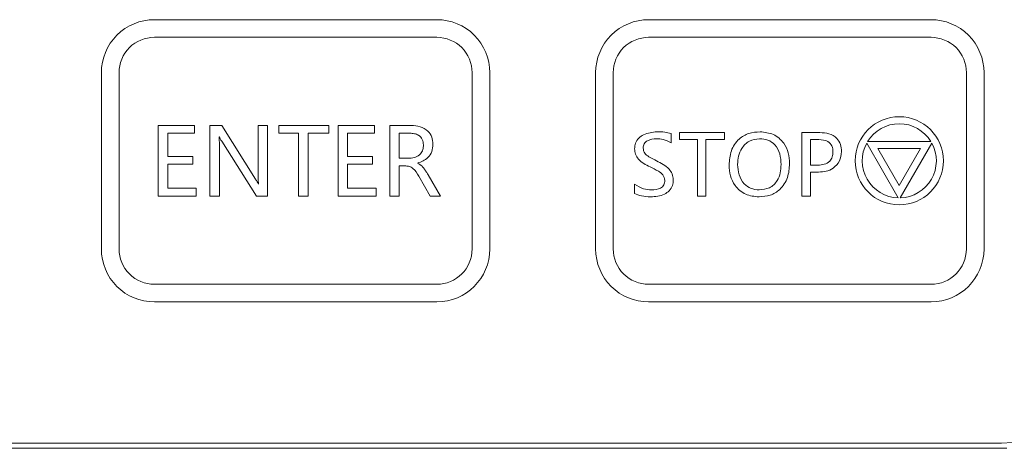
# Model space of a CAD drawing. Header units: millimetres. Extents: x -420 to 420, y -297 to 297.
# Tile 29 of 203: x -293 to -265, y -35 to -23. Entities that reach past the tile are written whole.
import ezdxf

# ---------------------------------------------------------------- set-up
doc = ezdxf.new("R2010")
doc.units = ezdxf.units.MM
doc.header["$MEASUREMENT"] = 0
doc.layers.add('layer 1', color=7, linetype='Continuous')

msp = doc.modelspace()

# ---------------------------------------------------------------- linework, layer by layer
at = {"layer": 'layer 1', "lineweight": 9}
for points, knots in [([(-288.71, -23.0509), (-289.1078, -23.0509), (-289.4894, -23.2089), (-289.7708, -23.4901), (-289.7708, -23.4901), (-290.052, -23.7715), (-290.21, -24.1531), (-290.21, -24.551)], [0, 0, 0, 0, 0.3333333, 0.3333333, 0.3333333, 0.3333333, 1, 1, 1, 1]), ([(-279.2098, -24.551), (-279.2098, -24.1531), (-279.3678, -23.7715), (-279.6492, -23.4901), (-279.6492, -23.4901), (-279.9304, -23.2089), (-280.312, -23.0509), (-280.7098, -23.0509)], [0, 0, 0, 0, 0.3333333, 0.3333333, 0.3333333, 0.3333333, 1, 1, 1, 1]), ([(-274.7097, -23.0509), (-275.1075, -23.0509), (-275.4891, -23.2089), (-275.7705, -23.4901), (-275.7705, -23.4901), (-276.0517, -23.7715), (-276.2097, -24.1531), (-276.2097, -24.551)], [0, 0, 0, 0, 0.3333333, 0.3333333, 0.3333333, 0.3333333, 1, 1, 1, 1]), ([(-265.2095, -24.551), (-265.2095, -24.1531), (-265.3675, -23.7715), (-265.6489, -23.4901), (-265.6489, -23.4901), (-265.9301, -23.2089), (-266.3117, -23.0509), (-266.7095, -23.0509)], [0, 0, 0, 0, 0.3333333, 0.3333333, 0.3333333, 0.3333333, 1, 1, 1, 1]), ([(-288.71, -23.5509), (-288.9752, -23.5509), (-289.2296, -23.6561), (-289.4172, -23.8437), (-289.4172, -23.8437), (-289.6046, -24.0313), (-289.71, -24.2857), (-289.71, -24.551)], [0, 0, 0, 0, 0.3333333, 0.3333333, 0.3333333, 0.3333333, 1, 1, 1, 1]), ([(-279.7098, -24.551), (-279.7098, -24.2857), (-279.8152, -24.0313), (-280.0028, -23.8437), (-280.0028, -23.8437), (-280.1902, -23.6561), (-280.4446, -23.5509), (-280.7098, -23.5509)], [0, 0, 0, 0, 0.3333333, 0.3333333, 0.3333333, 0.3333333, 1, 1, 1, 1]), ([(-274.7097, -23.5509), (-274.9749, -23.5509), (-275.2293, -23.6561), (-275.4169, -23.8437), (-275.4169, -23.8437), (-275.6043, -24.0313), (-275.7097, -24.2857), (-275.7097, -24.551)], [0, 0, 0, 0, 0.3333333, 0.3333333, 0.3333333, 0.3333333, 1, 1, 1, 1]), ([(-265.7095, -24.551), (-265.7095, -24.2857), (-265.8149, -24.0313), (-266.0025, -23.8437), (-266.0025, -23.8437), (-266.1899, -23.6561), (-266.4443, -23.5509), (-266.7095, -23.5509)], [0, 0, 0, 0, 0.3333333, 0.3333333, 0.3333333, 0.3333333, 1, 1, 1, 1]), ([(-266.3595, -27.051), (-266.3595, -26.3606), (-266.9191, -25.801), (-267.6096, -25.801), (-267.6096, -25.801), (-268.3, -25.801), (-268.8596, -26.3606), (-268.8596, -27.051), (-268.8596, -27.051), (-268.8596, -27.7412), (-268.3, -28.301), (-267.6096, -28.301), (-267.6096, -28.301), (-266.9191, -28.301), (-266.3595, -27.7412), (-266.3595, -27.051)], [0, 0, 0, 0, 0.2, 0.2, 0.2, 0.2, 0.4, 0.4, 0.4, 0.4, 0.6, 0.6, 0.6, 0.6, 1, 1, 1, 1]), ([(-281.4358, -26.051), (-281.3496, -26.0558), (-281.2634, -26.0606), (-281.181, -26.0848), (-281.181, -26.0848), (-281.0992, -26.1086), (-281.0212, -26.1516), (-280.9596, -26.2122), (-280.9596, -26.2122), (-280.9112, -26.2598), (-280.8728, -26.3184), (-280.8512, -26.3814), (-280.8512, -26.3814), (-280.8294, -26.4448), (-280.8246, -26.5126), (-280.8196, -26.5806)], [0, 0, 0, 0, 0.2, 0.2, 0.2, 0.2, 0.4, 0.4, 0.4, 0.4, 0.6, 0.6, 0.6, 0.6, 1, 1, 1, 1]), ([(-266.7141, -26.5024), (-266.9051, -26.1908), (-267.2442, -26.001), (-267.6096, -26.001), (-267.6096, -26.001), (-267.975, -26.001), (-268.3142, -26.1908), (-268.505, -26.5024)], [0, 0, 0, 0, 0.3333333, 0.3333333, 0.3333333, 0.3333333, 1, 1, 1, 1]), ([(-286.8765, -26.368), (-286.8735, -26.4202), (-286.8705, -26.4724), (-286.8693, -26.5246), (-286.8693, -26.5246), (-286.8683, -26.5656), (-286.8685, -26.6066), (-286.8685, -26.6478)], [0, 0, 0, 0, 0.3333333, 0.3333333, 0.3333333, 0.3333333, 1, 1, 1, 1]), ([(-286.8017, -26.4984), (-286.8159, -26.4748), (-286.8299, -26.4514), (-286.8421, -26.4268), (-286.8421, -26.4268), (-286.8517, -26.4076), (-286.8601, -26.3878), (-286.8685, -26.368)], [0, 0, 0, 0, 0.3333333, 0.3333333, 0.3333333, 0.3333333, 1, 1, 1, 1]), ([(-281.0878, -26.6028), (-281.0928, -26.5484), (-281.0978, -26.494), (-281.12, -26.4458), (-281.12, -26.4458), (-281.142, -26.398), (-281.1812, -26.3564), (-281.227, -26.3278), (-281.227, -26.3278), (-281.2632, -26.305), (-281.3036, -26.2906), (-281.3448, -26.2822), (-281.3448, -26.2822), (-281.3862, -26.274), (-281.4286, -26.2722), (-281.4708, -26.2704)], [0, 0, 0, 0, 0.2, 0.2, 0.2, 0.2, 0.4, 0.4, 0.4, 0.4, 0.6, 0.6, 0.6, 0.6, 1, 1, 1, 1]), ([(-275.1073, -26.712), (-275.1023, -26.656), (-275.0973, -26.6), (-275.0783, -26.5484), (-275.0783, -26.5484), (-275.0593, -26.4968), (-275.0263, -26.4498), (-274.9867, -26.41), (-274.9867, -26.41), (-274.9471, -26.37), (-274.9007, -26.3374), (-274.8515, -26.313), (-274.8515, -26.313), (-274.7357, -26.2556), (-274.6033, -26.2422), (-274.4707, -26.229)], [0, 0, 0, 0, 0.2, 0.2, 0.2, 0.2, 0.4, 0.4, 0.4, 0.4, 0.6, 0.6, 0.6, 0.6, 1, 1, 1, 1]), ([(-274.4899, -26.4266), (-274.5765, -26.4338), (-274.6631, -26.4412), (-274.7377, -26.4816), (-274.7377, -26.4816), (-274.7749, -26.5018), (-274.8093, -26.5304), (-274.8325, -26.5662), (-274.8325, -26.5662), (-274.8441, -26.5842), (-274.8529, -26.604), (-274.8579, -26.6248), (-274.8579, -26.6248), (-274.8631, -26.6454), (-274.8645, -26.6668), (-274.8659, -26.6882)], [0, 0, 0, 0, 0.2, 0.2, 0.2, 0.2, 0.4, 0.4, 0.4, 0.4, 0.6, 0.6, 0.6, 0.6, 1, 1, 1, 1]), ([(-274.0755, -26.5418), (-274.1483, -26.5032), (-274.2211, -26.4646), (-274.2991, -26.4458), (-274.2991, -26.4458), (-274.3605, -26.4312), (-274.4253, -26.4288), (-274.4899, -26.4266)], [0, 0, 0, 0, 0.3333333, 0.3333333, 0.3333333, 0.3333333, 1, 1, 1, 1]), ([(-274.4707, -26.229), (-274.3957, -26.2292), (-274.3207, -26.2294), (-274.2471, -26.2402), (-274.2471, -26.2402), (-274.1893, -26.2486), (-274.1325, -26.2634), (-274.0755, -26.2784)], [0, 0, 0, 0, 0.3333333, 0.3333333, 0.3333333, 0.3333333, 1, 1, 1, 1]), ([(-272.4293, -27.1722), (-272.4195, -27.0356), (-272.4099, -26.8992), (-272.3659, -26.7716), (-272.3659, -26.7716), (-272.3221, -26.6446), (-272.2442, -26.5266), (-272.1428, -26.4352), (-272.1428, -26.4352), (-272.0628, -26.363), (-271.9684, -26.3074), (-271.8676, -26.2758), (-271.8676, -26.2758), (-271.7666, -26.2442), (-271.6594, -26.2366), (-271.5522, -26.229)], [0, 0, 0, 0, 0.2, 0.2, 0.2, 0.2, 0.4, 0.4, 0.4, 0.4, 0.6, 0.6, 0.6, 0.6, 1, 1, 1, 1]), ([(-271.5656, -26.4266), (-271.6666, -26.439), (-271.7676, -26.4516), (-271.855, -26.4958), (-271.855, -26.4958), (-271.9426, -26.54), (-272.0164, -26.6158), (-272.0706, -26.7012), (-272.0706, -26.7012), (-272.1134, -26.7686), (-272.144, -26.8422), (-272.1614, -26.9182), (-272.1614, -26.9182), (-272.179, -26.9946), (-272.1834, -27.0736), (-272.1876, -27.1526)], [0, 0, 0, 0, 0.2, 0.2, 0.2, 0.2, 0.4, 0.4, 0.4, 0.4, 0.6, 0.6, 0.6, 0.6, 1, 1, 1, 1]), ([(-270.9584, -27.156), (-270.9636, -27.0554), (-270.9688, -26.9548), (-270.9954, -26.8582), (-270.9954, -26.8582), (-271.022, -26.7622), (-271.0696, -26.67), (-271.1386, -26.5964), (-271.1386, -26.5964), (-271.1928, -26.5386), (-271.2602, -26.4922), (-271.3334, -26.4658), (-271.3334, -26.4658), (-271.4068, -26.4392), (-271.4862, -26.4328), (-271.5656, -26.4266)], [0, 0, 0, 0, 0.2, 0.2, 0.2, 0.2, 0.4, 0.4, 0.4, 0.4, 0.6, 0.6, 0.6, 0.6, 1, 1, 1, 1]), ([(-271.5522, -26.229), (-271.422, -26.2424), (-271.292, -26.2556), (-271.1764, -26.3076), (-271.1764, -26.3076), (-271.061, -26.3594), (-270.96, -26.4498), (-270.8842, -26.5554), (-270.8842, -26.5554), (-270.8242, -26.6388), (-270.78, -26.7316), (-270.7548, -26.8288), (-270.7548, -26.8288), (-270.7294, -26.9262), (-270.7232, -27.028), (-270.717, -27.1296)], [0, 0, 0, 0, 0.2, 0.2, 0.2, 0.2, 0.4, 0.4, 0.4, 0.4, 0.6, 0.6, 0.6, 0.6, 1, 1, 1, 1]), ([(-269.4876, -26.799), (-269.4918, -26.7412), (-269.4958, -26.6834), (-269.5188, -26.6316), (-269.5188, -26.6316), (-269.5416, -26.5804), (-269.5832, -26.535), (-269.6312, -26.5058), (-269.6312, -26.5058), (-269.707, -26.4598), (-269.7992, -26.4542), (-269.8914, -26.4484)], [0, 0, 0, 0, 0.25, 0.25, 0.25, 0.25, 0.5, 0.5, 0.5, 0.5, 1, 1, 1, 1]), ([(-269.8568, -26.251), (-269.7702, -26.2558), (-269.6836, -26.2608), (-269.6008, -26.2854), (-269.6008, -26.2854), (-269.5184, -26.3098), (-269.44, -26.3536), (-269.3796, -26.4158), (-269.3796, -26.4158), (-269.3322, -26.4648), (-269.2962, -26.525), (-269.2758, -26.589), (-269.2758, -26.589), (-269.2554, -26.6534), (-269.2508, -26.7216), (-269.2462, -26.7898)], [0, 0, 0, 0, 0.2, 0.2, 0.2, 0.2, 0.4, 0.4, 0.4, 0.4, 0.6, 0.6, 0.6, 0.6, 1, 1, 1, 1]), ([(-281.4748, -26.9778), (-281.4178, -26.9728), (-281.361, -26.9678), (-281.3086, -26.9478), (-281.3086, -26.9478), (-281.2566, -26.928), (-281.2092, -26.8932), (-281.1722, -26.8498), (-281.1722, -26.8498), (-281.143, -26.8156), (-281.1204, -26.7762), (-281.1074, -26.7342), (-281.1074, -26.7342), (-281.0944, -26.692), (-281.0912, -26.6474), (-281.0878, -26.6028)], [0, 0, 0, 0, 0.2, 0.2, 0.2, 0.2, 0.4, 0.4, 0.4, 0.4, 0.6, 0.6, 0.6, 0.6, 1, 1, 1, 1]), ([(-280.8196, -26.5806), (-280.8248, -26.6508), (-280.8302, -26.7208), (-280.8528, -26.7868), (-280.8528, -26.7868), (-280.8754, -26.8526), (-280.9154, -26.9142), (-280.9656, -26.9616), (-280.9656, -26.9616), (-281.0444, -27.0362), (-281.1488, -27.076), (-281.2532, -27.1158)], [0, 0, 0, 0, 0.25, 0.25, 0.25, 0.25, 0.5, 0.5, 0.5, 0.5, 1, 1, 1, 1]), ([(-274.6673, -27.2226), (-274.7893, -27.162), (-274.9115, -27.1014), (-274.9997, -27.0008), (-274.9997, -27.0008), (-275.0343, -26.9614), (-275.0635, -26.9158), (-275.0807, -26.8666), (-275.0807, -26.8666), (-275.0977, -26.8174), (-275.1025, -26.7646), (-275.1073, -26.712)], [0, 0, 0, 0, 0.25, 0.25, 0.25, 0.25, 0.5, 0.5, 0.5, 0.5, 1, 1, 1, 1]), ([(-274.8659, -26.6882), (-274.8571, -26.7414), (-274.8481, -26.7946), (-274.8209, -26.836), (-274.8209, -26.836), (-274.7931, -26.878), (-274.7465, -26.908), (-274.7003, -26.9354), (-274.7003, -26.9354), (-274.6271, -26.9788), (-274.5553, -27.0162), (-274.4835, -27.0536)], [0, 0, 0, 0, 0.25, 0.25, 0.25, 0.25, 0.5, 0.5, 0.5, 0.5, 1, 1, 1, 1]), ([(-268.5324, -26.5498), (-268.7068, -26.8708), (-268.7016, -27.2594), (-268.519, -27.576), (-268.519, -27.576), (-268.3362, -27.8924), (-268.0022, -28.091), (-267.637, -28.1006)], [0, 0, 0, 0, 0.3333333, 0.3333333, 0.3333333, 0.3333333, 1, 1, 1, 1]), ([(-267.5824, -28.1006), (-267.217, -28.091), (-266.8829, -27.8924), (-266.7003, -27.576), (-266.7003, -27.576), (-266.5175, -27.2596), (-266.5125, -26.8708), (-266.6869, -26.5498)], [0, 0, 0, 0, 0.3333333, 0.3333333, 0.3333333, 0.3333333, 1, 1, 1, 1]), ([(-269.9134, -27.1728), (-269.853, -27.1698), (-269.7926, -27.1666), (-269.7346, -27.15), (-269.7346, -27.15), (-269.677, -27.1336), (-269.6216, -27.1036), (-269.5796, -27.0604), (-269.5796, -27.0604), (-269.5466, -27.0264), (-269.5218, -26.984), (-269.5078, -26.9392), (-269.5078, -26.9392), (-269.4938, -26.8942), (-269.4908, -26.8466), (-269.4876, -26.799)], [0, 0, 0, 0, 0.2, 0.2, 0.2, 0.2, 0.4, 0.4, 0.4, 0.4, 0.6, 0.6, 0.6, 0.6, 1, 1, 1, 1]), ([(-269.2462, -26.7898), (-269.2566, -26.882), (-269.267, -26.9744), (-269.3054, -27.0554), (-269.3054, -27.0554), (-269.3436, -27.1364), (-269.4096, -27.2062), (-269.4854, -27.259), (-269.4854, -27.259), (-269.5454, -27.3008), (-269.6114, -27.332), (-269.6806, -27.3488), (-269.6806, -27.3488), (-269.7498, -27.3656), (-269.8222, -27.368), (-269.8944, -27.3704)], [0, 0, 0, 0, 0.2, 0.2, 0.2, 0.2, 0.4, 0.4, 0.4, 0.4, 0.6, 0.6, 0.6, 0.6, 1, 1, 1, 1]), ([(-281.2174, -27.488), (-281.265, -27.4062), (-281.3126, -27.3244), (-281.3852, -27.2664), (-281.3852, -27.2664), (-281.4138, -27.2436), (-281.4464, -27.2246), (-281.481, -27.2138), (-281.481, -27.2138), (-281.5156, -27.2028), (-281.5522, -27.2), (-281.589, -27.1972)], [0, 0, 0, 0, 0.25, 0.25, 0.25, 0.25, 0.5, 0.5, 0.5, 0.5, 1, 1, 1, 1]), ([(-281.2532, -27.1222), (-281.2086, -27.147), (-281.1642, -27.172), (-281.1276, -27.2062), (-281.1276, -27.2062), (-281.1038, -27.2284), (-281.0834, -27.2546), (-281.064, -27.2812), (-281.064, -27.2812), (-281.0446, -27.3078), (-281.0262, -27.3348), (-281.0084, -27.3622), (-281.0084, -27.3622), (-280.9906, -27.3898), (-280.9736, -27.4178), (-280.9564, -27.4458)], [0, 0, 0, 0, 0.2, 0.2, 0.2, 0.2, 0.4, 0.4, 0.4, 0.4, 0.6, 0.6, 0.6, 0.6, 1, 1, 1, 1]), ([(-274.2513, -27.6068), (-274.2635, -27.5512), (-274.2759, -27.4958), (-274.3061, -27.4518), (-274.3061, -27.4518), (-274.3365, -27.4072), (-274.3853, -27.3746), (-274.4343, -27.3454), (-274.4343, -27.3454), (-274.5115, -27.299), (-274.5895, -27.2608), (-274.6673, -27.2226)], [0, 0, 0, 0, 0.25, 0.25, 0.25, 0.25, 0.5, 0.5, 0.5, 0.5, 1, 1, 1, 1]), ([(-274.4835, -27.0536), (-274.3557, -27.1178), (-274.2279, -27.182), (-274.1317, -27.2856), (-274.1317, -27.2856), (-274.0939, -27.3264), (-274.0609, -27.3732), (-274.0415, -27.4246), (-274.0415, -27.4246), (-274.0219, -27.4756), (-274.0159, -27.5312), (-274.0097, -27.5868)], [0, 0, 0, 0, 0.25, 0.25, 0.25, 0.25, 0.5, 0.5, 0.5, 0.5, 1, 1, 1, 1]), ([(-271.5812, -28.0728), (-271.7124, -28.0602), (-271.8436, -28.0474), (-271.9606, -27.9962), (-271.9606, -27.9962), (-272.0774, -27.945), (-272.1804, -27.8554), (-272.2578, -27.7498), (-272.2578, -27.7498), (-272.3191, -27.6664), (-272.3645, -27.573), (-272.3903, -27.4752), (-272.3903, -27.4752), (-272.4163, -27.3772), (-272.4229, -27.2748), (-272.4293, -27.1722)], [0, 0, 0, 0, 0.2, 0.2, 0.2, 0.2, 0.4, 0.4, 0.4, 0.4, 0.6, 0.6, 0.6, 0.6, 1, 1, 1, 1]), ([(-272.1876, -27.1526), (-272.1812, -27.252), (-272.1746, -27.3514), (-272.1462, -27.4456), (-272.1462, -27.4456), (-272.1176, -27.5394), (-272.0674, -27.628), (-271.999, -27.701), (-271.999, -27.701), (-271.9452, -27.7582), (-271.8802, -27.8056), (-271.8088, -27.8332), (-271.8088, -27.8332), (-271.7372, -27.8606), (-271.6588, -27.868), (-271.5806, -27.8754)], [0, 0, 0, 0, 0.2, 0.2, 0.2, 0.2, 0.4, 0.4, 0.4, 0.4, 0.6, 0.6, 0.6, 0.6, 1, 1, 1, 1]), ([(-270.717, -27.1296), (-270.7262, -27.2652), (-270.7356, -27.4008), (-270.7786, -27.5276), (-270.7786, -27.5276), (-270.8214, -27.6538), (-270.8976, -27.7714), (-270.9972, -27.8634), (-270.9972, -27.8634), (-271.0758, -27.9358), (-271.1688, -27.9924), (-271.2686, -28.0246), (-271.2686, -28.0246), (-271.3684, -28.057), (-271.4748, -28.065), (-271.5812, -28.0728)], [0, 0, 0, 0, 0.2, 0.2, 0.2, 0.2, 0.4, 0.4, 0.4, 0.4, 0.6, 0.6, 0.6, 0.6, 1, 1, 1, 1]), ([(-271.5806, -27.8754), (-271.479, -27.8652), (-271.3772, -27.8552), (-271.288, -27.8128), (-271.288, -27.8128), (-271.1992, -27.7706), (-271.1226, -27.6964), (-271.0688, -27.611), (-271.0688, -27.611), (-271.0264, -27.5432), (-270.998, -27.4684), (-270.982, -27.3916), (-270.982, -27.3916), (-270.966, -27.3144), (-270.9622, -27.2352), (-270.9584, -27.156)], [0, 0, 0, 0, 0.2, 0.2, 0.2, 0.2, 0.4, 0.4, 0.4, 0.4, 0.6, 0.6, 0.6, 0.6, 1, 1, 1, 1]), ([(-285.8437, -27.5718), (-285.8277, -27.597), (-285.8117, -27.6222), (-285.7969, -27.648), (-285.7969, -27.648), (-285.7853, -27.6682), (-285.7743, -27.6888), (-285.7633, -27.7094)], [0, 0, 0, 0, 0.3333333, 0.3333333, 0.3333333, 0.3333333, 1, 1, 1, 1]), ([(-285.7579, -27.7094), (-285.7627, -27.6554), (-285.7673, -27.6012), (-285.7693, -27.547), (-285.7693, -27.547), (-285.7709, -27.5044), (-285.7709, -27.4618), (-285.7709, -27.419)], [0, 0, 0, 0, 0.3333333, 0.3333333, 0.3333333, 0.3333333, 1, 1, 1, 1]), ([(-274.0097, -27.5868), (-274.0139, -27.644), (-274.0183, -27.701), (-274.0361, -27.7546), (-274.0361, -27.7546), (-274.0539, -27.8078), (-274.0851, -27.8576), (-274.1245, -27.8988), (-274.1245, -27.8988), (-274.1643, -27.9402), (-274.2121, -27.9728), (-274.2631, -27.997), (-274.2631, -27.997), (-274.3825, -28.0536), (-274.5183, -28.0632), (-274.6543, -28.0728)], [0, 0, 0, 0, 0.2, 0.2, 0.2, 0.2, 0.4, 0.4, 0.4, 0.4, 0.6, 0.6, 0.6, 0.6, 1, 1, 1, 1]), ([(-274.6275, -27.8754), (-274.5375, -27.8708), (-274.4475, -27.8664), (-274.3719, -27.8248), (-274.3719, -27.8248), (-274.3529, -27.8144), (-274.3349, -27.8016), (-274.3189, -27.7862), (-274.3189, -27.7862), (-274.3031, -27.771), (-274.2893, -27.7532), (-274.2795, -27.7338), (-274.2795, -27.7338), (-274.2599, -27.6956), (-274.2555, -27.6512), (-274.2513, -27.6068)], [0, 0, 0, 0, 0.2, 0.2, 0.2, 0.2, 0.4, 0.4, 0.4, 0.4, 0.6, 0.6, 0.6, 0.6, 1, 1, 1, 1]), ([(-275.1073, -27.7162), (-275.0241, -27.766), (-274.9411, -27.8158), (-274.8507, -27.8422), (-274.8507, -27.8422), (-274.7793, -27.863), (-274.7033, -27.8692), (-274.6275, -27.8754)], [0, 0, 0, 0, 0.3333333, 0.3333333, 0.3333333, 0.3333333, 1, 1, 1, 1]), ([(-274.6543, -28.0728), (-274.7417, -28.0682), (-274.8291, -28.0634), (-274.9133, -28.0438), (-274.9133, -28.0438), (-274.9793, -28.0286), (-275.0433, -28.004), (-275.1073, -27.9796)], [0, 0, 0, 0, 0.3333333, 0.3333333, 0.3333333, 0.3333333, 1, 1, 1, 1]), ([(-290.21, -29.5511), (-290.21, -29.9489), (-290.052, -30.3303), (-289.7708, -30.6117), (-289.7708, -30.6117), (-289.4894, -30.8929), (-289.1078, -31.0511), (-288.71, -31.0511)], [0, 0, 0, 0, 0.3333333, 0.3333333, 0.3333333, 0.3333333, 1, 1, 1, 1]), ([(-289.71, -29.5511), (-289.71, -29.8163), (-289.6046, -30.0705), (-289.4172, -30.2581), (-289.4172, -30.2581), (-289.2296, -30.4457), (-288.9752, -30.5511), (-288.71, -30.5511)], [0, 0, 0, 0, 0.3333333, 0.3333333, 0.3333333, 0.3333333, 1, 1, 1, 1]), ([(-276.2097, -29.5511), (-276.2097, -29.9489), (-276.0517, -30.3303), (-275.7705, -30.6117), (-275.7705, -30.6117), (-275.4891, -30.8929), (-275.1075, -31.0511), (-274.7097, -31.0511)], [0, 0, 0, 0, 0.3333333, 0.3333333, 0.3333333, 0.3333333, 1, 1, 1, 1]), ([(-275.7097, -29.5511), (-275.7097, -29.8163), (-275.6043, -30.0705), (-275.4169, -30.2581), (-275.4169, -30.2581), (-275.2293, -30.4457), (-274.9749, -30.5511), (-274.7097, -30.5511)], [0, 0, 0, 0, 0.3333333, 0.3333333, 0.3333333, 0.3333333, 1, 1, 1, 1])]:
    msp.add_open_spline(points, degree=3, knots=knots, dxfattribs=at)
for points in [[(-280.7098, -23.0509), (-280.7098, -23.0509), (-288.71, -23.0509), (-288.71, -23.0509)], [(-266.7095, -23.0509), (-266.7095, -23.0509), (-274.7097, -23.0509), (-274.7097, -23.0509)], [(-280.7098, -23.5509), (-280.7098, -23.5509), (-288.71, -23.5509), (-288.71, -23.5509)], [(-266.7095, -23.5509), (-266.7095, -23.5509), (-274.7097, -23.5509), (-274.7097, -23.5509)], [(-290.21, -24.551), (-290.21, -24.551), (-290.21, -29.5511), (-290.21, -29.5511)], [(-289.71, -24.551), (-289.71, -24.551), (-289.71, -29.5511), (-289.71, -29.5511)], [(-279.7098, -29.5511), (-279.7098, -29.5511), (-279.7098, -24.551), (-279.7098, -24.551)], [(-279.2098, -29.5511), (-279.2098, -29.5511), (-279.2098, -24.551), (-279.2098, -24.551)], [(-276.2097, -24.551), (-276.2097, -24.551), (-276.2097, -29.5511), (-276.2097, -29.5511)], [(-275.7097, -24.551), (-275.7097, -24.551), (-275.7097, -29.5511), (-275.7097, -29.5511)], [(-265.7095, -29.5511), (-265.7095, -29.5511), (-265.7095, -24.551), (-265.7095, -24.551)], [(-265.2095, -29.5511), (-265.2095, -29.5511), (-265.2095, -24.551), (-265.2095, -24.551)], [(-288.6002, -26.051), (-288.6002, -26.051), (-287.5757, -26.051), (-287.5757, -26.051)], [(-288.6002, -28.051), (-288.6002, -28.051), (-288.6002, -26.051), (-288.6002, -26.051)], [(-287.5757, -26.051), (-287.5757, -26.051), (-287.5757, -26.2704), (-287.5757, -26.2704)], [(-287.1367, -26.051), (-287.1367, -26.051), (-286.7953, -26.051), (-286.7953, -26.051)], [(-287.1367, -28.051), (-287.1367, -28.051), (-287.1367, -26.051), (-287.1367, -26.051)], [(-286.7953, -26.051), (-286.7953, -26.051), (-285.8437, -27.5718), (-285.8437, -27.5718)], [(-285.7709, -27.419), (-285.7709, -27.419), (-285.7709, -26.051), (-285.7709, -26.051)], [(-285.7709, -26.051), (-285.7709, -26.051), (-285.5027, -26.051), (-285.5027, -26.051)], [(-285.5027, -26.051), (-285.5027, -26.051), (-285.5027, -28.051), (-285.5027, -28.051)], [(-285.1855, -26.2704), (-285.1855, -26.2704), (-285.1855, -26.051), (-285.1855, -26.051)], [(-285.1855, -26.051), (-285.1855, -26.051), (-283.7709, -26.051), (-283.7709, -26.051)], [(-283.7709, -26.051), (-283.7709, -26.051), (-283.7709, -26.2704), (-283.7709, -26.2704)], [(-283.5027, -26.051), (-283.5027, -26.051), (-282.4782, -26.051), (-282.4782, -26.051)], [(-283.5027, -28.051), (-283.5027, -28.051), (-283.5027, -26.051), (-283.5027, -26.051)], [(-282.4782, -26.051), (-282.4782, -26.051), (-282.4782, -26.2704), (-282.4782, -26.2704)], [(-282.0392, -26.051), (-282.0392, -26.051), (-281.4358, -26.051), (-281.4358, -26.051)], [(-282.0392, -28.051), (-282.0392, -28.051), (-282.0392, -26.051), (-282.0392, -26.051)], [(-288.332, -26.2704), (-288.332, -26.2704), (-288.332, -26.929), (-288.332, -26.929)], [(-287.5757, -26.2704), (-287.5757, -26.2704), (-288.332, -26.2704), (-288.332, -26.2704)], [(-286.8685, -26.368), (-286.8685, -26.368), (-286.8765, -26.368), (-286.8765, -26.368)], [(-284.6245, -26.2704), (-284.6245, -26.2704), (-285.1855, -26.2704), (-285.1855, -26.2704)], [(-284.6245, -28.051), (-284.6245, -28.051), (-284.6245, -26.2704), (-284.6245, -26.2704)], [(-284.3563, -26.2704), (-284.3563, -26.2704), (-284.3563, -28.051), (-284.3563, -28.051)], [(-283.7709, -26.2704), (-283.7709, -26.2704), (-284.3563, -26.2704), (-284.3563, -26.2704)], [(-283.2343, -26.2704), (-283.2343, -26.2704), (-283.2343, -26.929), (-283.2343, -26.929)], [(-282.4782, -26.2704), (-282.4782, -26.2704), (-283.2343, -26.2704), (-283.2343, -26.2704)], [(-281.7708, -26.2704), (-281.7708, -26.2704), (-281.7708, -26.9778), (-281.7708, -26.9778)], [(-281.4708, -26.2704), (-281.4708, -26.2704), (-281.7708, -26.2704), (-281.7708, -26.2704)], [(-274.0755, -26.2784), (-274.0755, -26.2784), (-274.0755, -26.5418), (-274.0755, -26.5418)], [(-273.8341, -26.4484), (-273.8341, -26.4484), (-273.8341, -26.251), (-273.8341, -26.251)], [(-273.8341, -26.251), (-273.8341, -26.251), (-272.5609, -26.251), (-272.5609, -26.251)], [(-273.3293, -26.4484), (-273.3293, -26.4484), (-273.8341, -26.4484), (-273.8341, -26.4484)], [(-273.3293, -28.051), (-273.3293, -28.051), (-273.3293, -26.4484), (-273.3293, -26.4484)], [(-273.0877, -26.4484), (-273.0877, -26.4484), (-273.0877, -28.051), (-273.0877, -28.051)], [(-272.5609, -26.4484), (-272.5609, -26.4484), (-273.0877, -26.4484), (-273.0877, -26.4484)], [(-272.5609, -26.251), (-272.5609, -26.251), (-272.5609, -26.4484), (-272.5609, -26.4484)], [(-270.3658, -26.251), (-270.3658, -26.251), (-269.8568, -26.251), (-269.8568, -26.251)], [(-270.3658, -28.051), (-270.3658, -28.051), (-270.3658, -26.251), (-270.3658, -26.251)], [(-270.1242, -26.4484), (-270.1242, -26.4484), (-270.1242, -27.1728), (-270.1242, -27.1728)], [(-269.8914, -26.4484), (-269.8914, -26.4484), (-270.1242, -26.4484), (-270.1242, -26.4484)], [(-286.8685, -26.6478), (-286.8685, -26.6478), (-286.8685, -28.051), (-286.8685, -28.051)], [(-285.8209, -28.051), (-285.8209, -28.051), (-286.8017, -26.4984), (-286.8017, -26.4984)], [(-267.637, -28.1006), (-267.637, -28.1006), (-268.5324, -26.5498), (-268.5324, -26.5498)], [(-268.505, -26.5024), (-268.505, -26.5024), (-266.7141, -26.5024), (-266.7141, -26.5024)], [(-268.2132, -26.7024), (-268.2132, -26.7024), (-267.6096, -27.7478), (-267.6096, -27.7478)], [(-267.0059, -26.7024), (-267.0059, -26.7024), (-268.2132, -26.7024), (-268.2132, -26.7024)], [(-267.6096, -27.7478), (-267.6096, -27.7478), (-267.0059, -26.7024), (-267.0059, -26.7024)], [(-266.6869, -26.5498), (-266.6869, -26.5498), (-267.5824, -28.1006), (-267.5824, -28.1006)], [(-288.332, -26.929), (-288.332, -26.929), (-287.6245, -26.929), (-287.6245, -26.929)], [(-287.6245, -26.929), (-287.6245, -26.929), (-287.6245, -27.1484), (-287.6245, -27.1484)], [(-283.2343, -26.929), (-283.2343, -26.929), (-282.527, -26.929), (-282.527, -26.929)], [(-282.527, -26.929), (-282.527, -26.929), (-282.527, -27.1484), (-282.527, -27.1484)], [(-281.7708, -26.9778), (-281.7708, -26.9778), (-281.4748, -26.9778), (-281.4748, -26.9778)], [(-288.332, -27.1484), (-288.332, -27.1484), (-288.332, -27.8314), (-288.332, -27.8314)], [(-287.6245, -27.1484), (-287.6245, -27.1484), (-288.332, -27.1484), (-288.332, -27.1484)], [(-283.2343, -27.1484), (-283.2343, -27.1484), (-283.2343, -27.8314), (-283.2343, -27.8314)], [(-282.527, -27.1484), (-282.527, -27.1484), (-283.2343, -27.1484), (-283.2343, -27.1484)], [(-281.7708, -27.1972), (-281.7708, -27.1972), (-281.7708, -28.051), (-281.7708, -28.051)], [(-281.589, -27.1972), (-281.589, -27.1972), (-281.7708, -27.1972), (-281.7708, -27.1972)], [(-281.2532, -27.1158), (-281.2532, -27.1158), (-281.2532, -27.1222), (-281.2532, -27.1222)], [(-270.1242, -27.1728), (-270.1242, -27.1728), (-269.9134, -27.1728), (-269.9134, -27.1728)], [(-280.8928, -28.051), (-280.8928, -28.051), (-281.2174, -27.488), (-281.2174, -27.488)], [(-280.9564, -27.4458), (-280.9564, -27.4458), (-280.6, -28.051), (-280.6, -28.051)], [(-270.1242, -27.3704), (-270.1242, -27.3704), (-270.1242, -28.051), (-270.1242, -28.051)], [(-269.8944, -27.3704), (-269.8944, -27.3704), (-270.1242, -27.3704), (-270.1242, -27.3704)], [(-288.332, -27.8314), (-288.332, -27.8314), (-287.5271, -27.8314), (-287.5271, -27.8314)], [(-287.5271, -27.8314), (-287.5271, -27.8314), (-287.5271, -28.051), (-287.5271, -28.051)], [(-285.7633, -27.7094), (-285.7633, -27.7094), (-285.7579, -27.7094), (-285.7579, -27.7094)], [(-283.2343, -27.8314), (-283.2343, -27.8314), (-282.4294, -27.8314), (-282.4294, -27.8314)], [(-282.4294, -27.8314), (-282.4294, -27.8314), (-282.4294, -28.051), (-282.4294, -28.051)], [(-275.1073, -27.9796), (-275.1073, -27.9796), (-275.1073, -27.7162), (-275.1073, -27.7162)], [(-287.5271, -28.051), (-287.5271, -28.051), (-288.6002, -28.051), (-288.6002, -28.051)], [(-286.8685, -28.051), (-286.8685, -28.051), (-287.1367, -28.051), (-287.1367, -28.051)], [(-285.5027, -28.051), (-285.5027, -28.051), (-285.8209, -28.051), (-285.8209, -28.051)], [(-284.3563, -28.051), (-284.3563, -28.051), (-284.6245, -28.051), (-284.6245, -28.051)], [(-282.4294, -28.051), (-282.4294, -28.051), (-283.5027, -28.051), (-283.5027, -28.051)], [(-281.7708, -28.051), (-281.7708, -28.051), (-282.0392, -28.051), (-282.0392, -28.051)], [(-280.6, -28.051), (-280.6, -28.051), (-280.8928, -28.051), (-280.8928, -28.051)], [(-273.0877, -28.051), (-273.0877, -28.051), (-273.3293, -28.051), (-273.3293, -28.051)], [(-270.1242, -28.051), (-270.1242, -28.051), (-270.3658, -28.051), (-270.3658, -28.051)], [(-280.7098, -31.0511), (-279.8814, -31.0511), (-279.2098, -30.3795), (-279.2098, -29.5511)], [(-280.7098, -30.5511), (-280.1576, -30.5511), (-279.7098, -30.1033), (-279.7098, -29.5511)], [(-266.7095, -31.0511), (-265.8811, -31.0511), (-265.2095, -30.3795), (-265.2095, -29.5511)], [(-266.7095, -30.5511), (-266.1573, -30.5511), (-265.7095, -30.1033), (-265.7095, -29.5511)], [(-288.71, -30.5511), (-288.71, -30.5511), (-280.7098, -30.5511), (-280.7098, -30.5511)], [(-274.7097, -30.5511), (-274.7097, -30.5511), (-266.7095, -30.5511), (-266.7095, -30.5511)], [(-288.71, -31.0511), (-288.71, -31.0511), (-280.7098, -31.0511), (-280.7098, -31.0511)], [(-274.7097, -31.0511), (-274.7097, -31.0511), (-266.7095, -31.0511), (-266.7095, -31.0511)], [(-264.7095, -35.0512), (-263.0527, -35.0512), (-261.7094, -33.7079), (-261.7094, -32.0511)], [(-318.7105, -35.0512), (-318.7105, -35.0512), (-264.7095, -35.0512), (-264.7095, -35.0512)], [(-318.8605, -35.2012), (-318.8605, -35.2012), (-264.5595, -35.2012), (-264.5595, -35.2012)]]:
    msp.add_open_spline(points, degree=3, dxfattribs=at)

doc.saveas('drawing.dxf')
